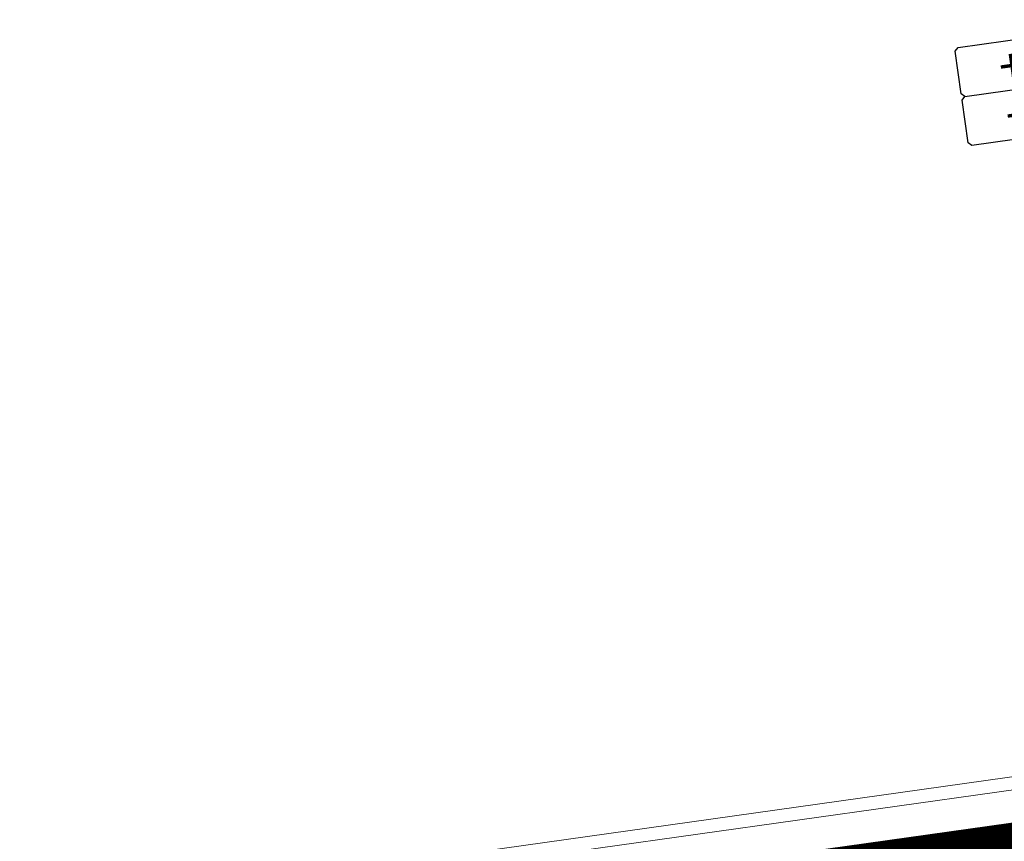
# Model space of a CAD drawing. Extents: x 98477 to 100410, y 398052 to 398969.
# Tile 191 of 256: x 98835 to 98850, y 398179 to 398192. Entities that reach past the tile are written whole.
import ezdxf
from ezdxf.enums import TextEntityAlignment as Align

# ---------------------------------------------------------------- set-up
doc = ezdxf.new("R2010")
doc.units = 0
doc.linetypes.add('AL-NUTSTRACE', pattern=[17, 5, -3.5, 0, -3.5, 5])
for name, color, linetype, lineweight in [('N-KO-kantbegrenzing grondwerk', 70, 'Continuous', 25), ('N-VH-arcering printbeton', 8, 'Continuous', 9), ('X-AL-afwerkhoogte', 4, 'Continuous', 30), ('X-AL-hoogtelijn - Niv 1', 1, 'AL-HOOGTELIJN', 18), ('X-AL-nutstrace VERWERKT', 252, 'AL-NUTSTRACE', 18), ('X-AL-planhoogte brm', 10, 'Continuous', 25), ('X-AL-planhoogte wrm', 252, 'Continuous', 25)]:
    doc.layers.add(name, color=color, linetype=linetype, lineweight=lineweight)
doc.layers.add('X-AL-contourlijnen', color=30, linetype='Continuous', plot=False)
doc.styles.add('CS Annotative', font='arial.ttf')
doc.styles.get("Standard").update_dxf_attribs({"font": 'txt.shx'})
doc.linetypes.add('AL-HOOGTELIJN', pattern='A,10,-1.5,["H",Standard,S=0.9,R=0,X=-0.3,Y=-0.45],-1.5,30', length=43)

# ---------------------------------------------------------------- blocks, each defined once
blk = doc.blocks.new('*U280')
at = {"layer": 'X-AL-planhoogte brm', "flags": 128}
blk.add_lwpolyline([(-7.249999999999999, 3.75), (-7.499999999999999, 4), (-7.5, 7.25), (-7.25, 7.5), (7.25, 7.5), (7.5, 7.25), (7.5, 4), (7.25, 3.75)], dxfattribs=at)
at = {"layer": 'X-AL-planhoogte wrm', "flags": 128}
blk.add_lwpolyline([(7.5, 3.5), (7.5, 0.25), (7.25, 0), (-7.25, 0), (-7.5, 0.25), (-7.5, 3.5), (-7.25, 3.75), (7.25, 3.75)], close=True, dxfattribs=at)
at = {"layer": 'X-AL-planhoogte brm', "style": 'CS Annotative'}
blk.add_attdef('OMSCHRIJVING_afwerk', text='', height=2.5, dxfattribs=at).set_placement((0, 5.625), align=Align.MIDDLE_CENTER)
at = {"layer": 'X-AL-planhoogte wrm', "style": 'CS Annotative'}
blk.add_attdef('HOOGTE_eind', text='', height=2.5, dxfattribs=at).set_placement((0, 1.875), align=Align.MIDDLE_CENTER)

msp = doc.modelspace()

# ---------------------------------------------------------------- hatches: boundary and pattern name
at = {"layer": 'N-VH-arcering printbeton'}
h = msp.add_hatch(dxfattribs=at)
h.set_pattern_fill('CS-PRINTBETON', color=256)
h.set_pattern_definition([(45, (0, 0), (-0.3535533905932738, 0.3535533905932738), []), (45, (0.35, 0), (-0.3535533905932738, 0.3535533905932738), [0.5000000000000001, -0.2])])
edge = h.paths.add_edge_path()
edge.add_line((98867.27124001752, 398212.4634649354), (98867.06248036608, 398213.9488670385))
edge.add_line((98867.06248036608, 398213.9488670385), (98825.90205167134, 398208.1641460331))
edge.add_arc((98833.651760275, 398208.0969406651), 7.750000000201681, 179.5031442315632, 188.0000000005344)
edge.add_line((98825.97718274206, 398207.0183491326), (98830.46619687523, 398175.0773538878))
edge.add_line((98830.46619687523, 398175.0773538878), (98835.9126712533, 398175.842805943))
edge.add_line((98835.9126712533, 398175.842805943), (98835.89179528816, 398175.9913461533))
edge.add_line((98835.89179528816, 398175.9913461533), (98848.76528018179, 398177.8005964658))
edge.add_line((98848.76528018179, 398177.8005964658), (98848.78615614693, 398177.6520562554))
edge.add_line((98848.78615614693, 398177.6520562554), (98850.76669228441, 398177.9304024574))
edge.add_line((98850.76669228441, 398177.9304024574), (98850.74581631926, 398178.0789426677))
edge.add_line((98850.74581631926, 398178.0789426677), (98863.61930121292, 398179.8881929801))
edge.add_line((98863.61930121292, 398179.8881929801), (98863.64017717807, 398179.7396527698))
edge.add_line((98863.64017717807, 398179.7396527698), (98865.62071331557, 398180.0179989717))
edge.add_line((98865.62071331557, 398180.0179989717), (98865.59983735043, 398180.1665391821))
edge.add_line((98865.59983735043, 398180.1665391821), (98878.47332224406, 398181.9757894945))
edge.add_line((98878.47332224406, 398181.9757894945), (98878.49419820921, 398181.8272492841))
edge.add_line((98878.49419820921, 398181.8272492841), (98880.4747343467, 398182.1055954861))
edge.add_line((98880.4747343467, 398182.1055954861), (98880.45385838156, 398182.2541356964))
edge.add_line((98880.45385838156, 398182.2541356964), (98893.27782987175, 398184.0564273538))
edge.add_line((98893.27782987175, 398184.0564273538), (98893.03427694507, 398185.7893964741))
edge.add_line((98893.03427694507, 398185.7893964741), (98831.43960306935, 398177.1328295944))
edge.add_line((98831.43960306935, 398177.1328295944), (98827.26441004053, 398206.8408716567))
edge.add_line((98827.26441004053, 398206.8408716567), (98867.27124001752, 398212.4634649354))

# ---------------------------------------------------------------- linework, layer by layer
at = {"layer": 'N-KO-kantbegrenzing grondwerk', "flags": 128}
msp.add_lwpolyline([(98893.27782987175, 398184.0564273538), (98893.03427694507, 398185.7893964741), (98831.43960306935, 398177.1328295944), (98827.26441004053, 398206.8408716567), (98867.27124001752, 398212.4634649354), (98867.06248036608, 398213.9488670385), (98825.90205167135, 398208.1641460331)], dxfattribs=at)
at = {"layer": 'X-AL-contourlijnen', "flags": 128}
msp.add_lwpolyline([(98867.27124001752, 398212.4634649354), (98867.06248036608, 398213.9488670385), (98825.90205167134, 398208.1641460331, 0.03709152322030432), (98825.97718274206, 398207.0183491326), (98830.46619687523, 398175.0773538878), (98835.9126712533, 398175.842805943), (98835.89179528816, 398175.9913461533), (98848.76528018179, 398177.8005964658), (98848.78615614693, 398177.6520562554), (98850.76669228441, 398177.9304024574), (98850.74581631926, 398178.0789426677), (98863.61930121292, 398179.8881929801), (98863.64017717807, 398179.7396527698), (98865.62071331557, 398180.0179989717), (98865.59983735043, 398180.1665391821), (98878.47332224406, 398181.9757894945), (98878.49419820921, 398181.8272492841), (98880.4747343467, 398182.1055954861), (98880.45385838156, 398182.2541356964), (98893.27782987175, 398184.0564273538), (98893.03427694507, 398185.7893964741), (98831.43960306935, 398177.1328295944), (98827.26441004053, 398206.8408716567)], format="xyb", close=True, dxfattribs=at)
at = {"layer": 'X-AL-hoogtelijn - Niv 1', "flags": 128}
for points in [[(98880.19023230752, 398184.4891975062), (98876.15421237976, 398213.2069714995), (98827.82913062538, 398206.4153241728), (98831.86515055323, 398177.6975501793)], [(98879.96434407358, 398184.6594164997), (98875.98399338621, 398212.9810832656), (98828.05501885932, 398206.2451051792), (98832.03536954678, 398177.9234384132)]]:
    msp.add_lwpolyline(points, close=True, dxfattribs=at)
at = {"layer": 'X-AL-nutstrace VERWERKT', "const_width": 1.5, "flags": 128}
msp.add_lwpolyline([(98894.77259908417, 398185.2763310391), (98830.8012818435, 398176.2857487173), (98826.41732916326, 398207.4791928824), (98867.1668601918, 398213.206165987)], dxfattribs=at)

# ---------------------------------------------------------------- block references
at = {"layer": 'X-AL-afwerkhoogte'}
ref = msp.add_blockref('*U280', (98851.0472513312, 398190.2442524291), dxfattribs=dict(at, xscale=0.2, yscale=0.2, zscale=0.2, rotation=8))
ref.add_attrib('OMSCHRIJVING_afwerk', '+7.70', dxfattribs={"layer": 'X-AL-planhoogte brm', "linetype": 'Continuous', "height": 0.5, "rotation": 8.000000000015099, "style": 'CS Annotative'}).set_placement((98850.89068159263, 398191.3583040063), align=Align.MIDDLE_CENTER)
ref.add_attrib('HOOGTE_eind', '+8.00', dxfattribs={"layer": 'X-AL-planhoogte wrm', "linetype": 'Continuous', "height": 0.5, "rotation": 8.000000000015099, "style": 'CS Annotative'}).set_placement((98850.99506141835, 398190.6156029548), align=Align.MIDDLE_CENTER)

doc.saveas('drawing.dxf')
